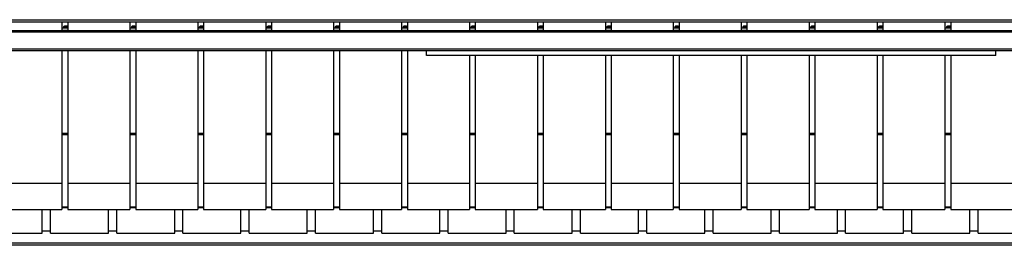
# Model space of a CAD drawing. Extents: x -13.5 to 60.2, y -0.1 to 41.9.
# Tile 10 of 57: x 17.607 to 18.796, y 17.274 to 17.546. Entities that reach past the tile are written whole.
import ezdxf

# ---------------------------------------------------------------- set-up
doc = ezdxf.new("R2010")
doc.units = 0
doc.header["$MEASUREMENT"] = 0
doc.layers.add('PAREDES', color=8, linetype='Continuous')

# ---------------------------------------------------------------- blocks, each defined once
blk = doc.blocks.new('LS-09')
for p, q in [((-158.6199, 53.7732), (-155.6199, 53.7732)), ((-158.6199, 53.7706), (-155.6199, 53.7706)), ((-157.9035, 53.7706), (-157.9035, 53.7602)), ((-157.8965, 53.7706), (-157.8965, 53.7602)), ((-157.8215, 53.7706), (-157.8215, 53.7602)), ((-157.8145, 53.7706), (-157.8145, 53.7602)), ((-157.7395, 53.7706), (-157.7395, 53.7602)), ((-157.7325, 53.7706), (-157.7325, 53.7602)), ((-157.6575, 53.7706), (-157.6575, 53.7602)), ((-157.6505, 53.7706), (-157.6505, 53.7602)), ((-157.5755, 53.7706), (-157.5755, 53.7602)), ((-157.5685, 53.7706), (-157.5685, 53.7602)), ((-157.4935, 53.7706), (-157.4935, 53.7602)), ((-157.4865, 53.7706), (-157.4865, 53.7602)), ((-157.4115, 53.7706), (-157.4115, 53.7602)), ((-157.4045, 53.7706), (-157.4045, 53.7602)), ((-157.3295, 53.7706), (-157.3295, 53.7602)), ((-157.3225, 53.7706), (-157.3225, 53.7602)), ((-157.2475, 53.7706), (-157.2475, 53.7602)), ((-157.2405, 53.7706), (-157.2405, 53.7602)), ((-157.1655, 53.7706), (-157.1655, 53.7602)), ((-157.1585, 53.7706), (-157.1585, 53.7602)), ((-157.0835, 53.7706), (-157.0835, 53.7602)), ((-157.0765, 53.7706), (-157.0765, 53.7602)), ((-157.0015, 53.7706), (-157.0015, 53.7602)), ((-156.9945, 53.7706), (-156.9945, 53.7602)), ((-156.9195, 53.7706), (-156.9195, 53.7602)), ((-156.9125, 53.7706), (-156.9125, 53.7602)), ((-156.8375, 53.7706), (-156.8375, 53.7602)), ((-156.8305, 53.7706), (-156.8305, 53.7602)), ((-158.6699, 53.7602), (-155.5699, 53.7602)), ((-155.5699, 53.7582), (-158.6699, 53.7582)), ((-157.9035, 53.7635), (-157.8965, 53.7635)), ((-157.9035, 53.7608), (-157.8965, 53.7608)), ((-157.8215, 53.7635), (-157.8145, 53.7635)), ((-157.8215, 53.7608), (-157.8145, 53.7608)), ((-157.7395, 53.7635), (-157.7325, 53.7635)), ((-157.7395, 53.7608), (-157.7325, 53.7608)), ((-157.6575, 53.7635), (-157.6505, 53.7635)), ((-157.6575, 53.7608), (-157.6505, 53.7608)), ((-157.5755, 53.7635), (-157.5685, 53.7635)), ((-157.5755, 53.7608), (-157.5685, 53.7608)), ((-157.4935, 53.7635), (-157.4865, 53.7635)), ((-157.4935, 53.7608), (-157.4865, 53.7608)), ((-157.4115, 53.7635), (-157.4045, 53.7635)), ((-157.4115, 53.7608), (-157.4045, 53.7608)), ((-157.3295, 53.7635), (-157.3225, 53.7635)), ((-157.3295, 53.7608), (-157.3225, 53.7608)), ((-157.2475, 53.7635), (-157.2405, 53.7635)), ((-157.2475, 53.7608), (-157.2405, 53.7608)), ((-157.1655, 53.7635), (-157.1585, 53.7635)), ((-157.1655, 53.7608), (-157.1585, 53.7608)), ((-157.0835, 53.7635), (-157.0765, 53.7635)), ((-157.0835, 53.7608), (-157.0765, 53.7608)), ((-157.0015, 53.7635), (-156.9945, 53.7635)), ((-157.0015, 53.7608), (-156.9945, 53.7608)), ((-156.9195, 53.7635), (-156.9125, 53.7635)), ((-156.9195, 53.7608), (-156.9125, 53.7608)), ((-156.8375, 53.7635), (-156.8305, 53.7635)), ((-156.8375, 53.7608), (-156.8305, 53.7608)), ((-158.6699, 53.7382), (-155.5699, 53.7382)), ((-158.6699, 53.7362), (-155.5699, 53.7362)), ((-157.9035, 53.7362), (-157.9035, 53.5757)), ((-157.8965, 53.7362), (-157.8965, 53.5757)), ((-157.8215, 53.7362), (-157.8215, 53.5757)), ((-157.8145, 53.7362), (-157.8145, 53.5757)), ((-157.7395, 53.7362), (-157.7395, 53.5757)), ((-157.7325, 53.7362), (-157.7325, 53.5757)), ((-157.6575, 53.7362), (-157.6575, 53.5757)), ((-157.6505, 53.7362), (-157.6505, 53.5757)), ((-157.5755, 53.7362), (-157.5755, 53.5757)), ((-157.5685, 53.7362), (-157.5685, 53.5757)), ((-157.4935, 53.7362), (-157.4935, 53.5757)), ((-157.4865, 53.7362), (-157.4865, 53.5757)), ((-157.4635, 53.7299), (-157.4635, 53.7362)), ((-156.7762, 53.7299), (-157.4635, 53.7299)), ((-157.4115, 53.7299), (-157.4115, 53.5757)), ((-157.4045, 53.7299), (-157.4045, 53.5757)), ((-157.3295, 53.7299), (-157.3295, 53.5757)), ((-157.3225, 53.7299), (-157.3225, 53.5757)), ((-157.2475, 53.7299), (-157.2475, 53.5757)), ((-157.2405, 53.7299), (-157.2405, 53.5757)), ((-157.1655, 53.7299), (-157.1655, 53.5757)), ((-157.1585, 53.7299), (-157.1585, 53.5757)), ((-157.0835, 53.7299), (-157.0835, 53.5757)), ((-157.0765, 53.7299), (-157.0765, 53.5757)), ((-157.0015, 53.7299), (-157.0015, 53.5757)), ((-156.9945, 53.7299), (-156.9945, 53.5757)), ((-156.9195, 53.7299), (-156.9195, 53.5757)), ((-156.9125, 53.7299), (-156.9125, 53.5757)), ((-156.8375, 53.7299), (-156.8375, 53.5757)), ((-156.8305, 53.7299), (-156.8305, 53.5757)), ((-156.7762, 53.7299), (-156.7762, 53.7362)), ((-157.9035, 53.6363), (-157.8965, 53.6363)), ((-157.9035, 53.6347), (-157.8965, 53.6347)), ((-157.8215, 53.6363), (-157.8145, 53.6363)), ((-157.8215, 53.6347), (-157.8145, 53.6347)), ((-157.7395, 53.6363), (-157.7325, 53.6363)), ((-157.7395, 53.6347), (-157.7325, 53.6347)), ((-157.6575, 53.6363), (-157.6505, 53.6363)), ((-157.6575, 53.6347), (-157.6505, 53.6347)), ((-157.5755, 53.6363), (-157.5685, 53.6363)), ((-157.5755, 53.6347), (-157.5685, 53.6347)), ((-157.4935, 53.6363), (-157.4865, 53.6363)), ((-157.4935, 53.6347), (-157.4865, 53.6347)), ((-157.4115, 53.6363), (-157.4045, 53.6363)), ((-157.4115, 53.6347), (-157.4045, 53.6347)), ((-157.3295, 53.6363), (-157.3225, 53.6363)), ((-157.3295, 53.6347), (-157.3225, 53.6347)), ((-157.2475, 53.6363), (-157.2405, 53.6363)), ((-157.2475, 53.6347), (-157.2405, 53.6347)), ((-157.1655, 53.6363), (-157.1585, 53.6363)), ((-157.1655, 53.6347), (-157.1585, 53.6347)), ((-157.0835, 53.6363), (-157.0765, 53.6363)), ((-157.0835, 53.6347), (-157.0765, 53.6347)), ((-157.0015, 53.6363), (-156.9945, 53.6363)), ((-157.0015, 53.6347), (-156.9945, 53.6347)), ((-156.9195, 53.6363), (-156.9125, 53.6363)), ((-156.9195, 53.6347), (-156.9125, 53.6347)), ((-156.8375, 53.6363), (-156.8305, 53.6363)), ((-156.8375, 53.6347), (-156.8305, 53.6347)), ((-157.9035, 53.5757), (-157.9785, 53.5757)), ((-157.9035, 53.5757), (-157.9035, 53.5445)), ((-157.8215, 53.5757), (-157.8965, 53.5757)), ((-157.8965, 53.5757), (-157.8965, 53.5445)), ((-157.8215, 53.5757), (-157.8215, 53.5445)), ((-157.7395, 53.5757), (-157.8145, 53.5757)), ((-157.8145, 53.5757), (-157.8145, 53.5445)), ((-157.7395, 53.5757), (-157.7395, 53.5445)), ((-157.6575, 53.5757), (-157.7325, 53.5757)), ((-157.7325, 53.5757), (-157.7325, 53.5445)), ((-157.6575, 53.5757), (-157.6575, 53.5445)), ((-157.5755, 53.5757), (-157.6505, 53.5757)), ((-157.6505, 53.5757), (-157.6505, 53.5445)), ((-157.5755, 53.5757), (-157.5755, 53.5445)), ((-157.4935, 53.5757), (-157.5685, 53.5757)), ((-157.5685, 53.5757), (-157.5685, 53.5445)), ((-157.4935, 53.5757), (-157.4935, 53.5445)), ((-157.4115, 53.5757), (-157.4865, 53.5757)), ((-157.4865, 53.5757), (-157.4865, 53.5445)), ((-157.4115, 53.5757), (-157.4115, 53.5445)), ((-157.3295, 53.5757), (-157.4045, 53.5757)), ((-157.4045, 53.5757), (-157.4045, 53.5445)), ((-157.3295, 53.5757), (-157.3295, 53.5445)), ((-157.2475, 53.5757), (-157.3225, 53.5757)), ((-157.3225, 53.5757), (-157.3225, 53.5445)), ((-157.2475, 53.5757), (-157.2475, 53.5445)), ((-157.1655, 53.5757), (-157.2405, 53.5757)), ((-157.2405, 53.5757), (-157.2405, 53.5445)), ((-157.1655, 53.5757), (-157.1655, 53.5445)), ((-157.0835, 53.5757), (-157.1585, 53.5757)), ((-157.1585, 53.5757), (-157.1585, 53.5445)), ((-157.0835, 53.5757), (-157.0835, 53.5445)), ((-157.0015, 53.5757), (-157.0765, 53.5757)), ((-157.0765, 53.5757), (-157.0765, 53.5445)), ((-157.0015, 53.5757), (-157.0015, 53.5445)), ((-156.9195, 53.5757), (-156.9945, 53.5757)), ((-156.9945, 53.5757), (-156.9945, 53.5445)), ((-156.9195, 53.5757), (-156.9195, 53.5445)), ((-156.8375, 53.5757), (-156.9125, 53.5757)), ((-156.9125, 53.5757), (-156.9125, 53.5445)), ((-156.8375, 53.5757), (-156.8375, 53.5445)), ((-156.7555, 53.5757), (-156.8305, 53.5757)), ((-156.8305, 53.5757), (-156.8305, 53.5445)), ((-157.9785, 53.5445), (-157.9035, 53.5445)), ((-157.9274, 53.5158), (-157.9274, 53.5445)), ((-157.9174, 53.5158), (-157.9174, 53.5445)), ((-157.9035, 53.5475), (-157.8965, 53.5475)), ((-157.9035, 53.547), (-157.8965, 53.547)), ((-157.8965, 53.5445), (-157.8215, 53.5445)), ((-157.8474, 53.5158), (-157.8474, 53.5445)), ((-157.8374, 53.5158), (-157.8374, 53.5445)), ((-157.8215, 53.5475), (-157.8145, 53.5475)), ((-157.8215, 53.547), (-157.8145, 53.547)), ((-157.8145, 53.5445), (-157.7395, 53.5445)), ((-157.7674, 53.5158), (-157.7674, 53.5445)), ((-157.7574, 53.5158), (-157.7574, 53.5445)), ((-157.7395, 53.5475), (-157.7325, 53.5475)), ((-157.7395, 53.547), (-157.7325, 53.547)), ((-157.7325, 53.5445), (-157.6575, 53.5445)), ((-157.6874, 53.5158), (-157.6874, 53.5445)), ((-157.6774, 53.5158), (-157.6774, 53.5445)), ((-157.6575, 53.5475), (-157.6505, 53.5475)), ((-157.6575, 53.547), (-157.6505, 53.547)), ((-157.6505, 53.5445), (-157.5755, 53.5445)), ((-157.6074, 53.5158), (-157.6074, 53.5445)), ((-157.5974, 53.5158), (-157.5974, 53.5445)), ((-157.5755, 53.5475), (-157.5685, 53.5475)), ((-157.5755, 53.547), (-157.5685, 53.547)), ((-157.5685, 53.5445), (-157.4935, 53.5445)), ((-157.5274, 53.5158), (-157.5274, 53.5445)), ((-157.5174, 53.5158), (-157.5174, 53.5445)), ((-157.4935, 53.5475), (-157.4865, 53.5475)), ((-157.4935, 53.547), (-157.4865, 53.547)), ((-157.4865, 53.5445), (-157.4115, 53.5445)), ((-157.4474, 53.5158), (-157.4474, 53.5445)), ((-157.4374, 53.5158), (-157.4374, 53.5445)), ((-157.4115, 53.5475), (-157.4045, 53.5475)), ((-157.4115, 53.547), (-157.4045, 53.547)), ((-157.4045, 53.5445), (-157.3295, 53.5445)), ((-157.3674, 53.5158), (-157.3674, 53.5445)), ((-157.3574, 53.5158), (-157.3574, 53.5445)), ((-157.3295, 53.5475), (-157.3225, 53.5475)), ((-157.3295, 53.547), (-157.3225, 53.547)), ((-157.3225, 53.5445), (-157.2475, 53.5445)), ((-157.2874, 53.5158), (-157.2874, 53.5445)), ((-157.2774, 53.5158), (-157.2774, 53.5445)), ((-157.2475, 53.5475), (-157.2405, 53.5475)), ((-157.2475, 53.547), (-157.2405, 53.547)), ((-157.2405, 53.5445), (-157.1655, 53.5445)), ((-157.2074, 53.5158), (-157.2074, 53.5445)), ((-157.1974, 53.5158), (-157.1974, 53.5445)), ((-157.1655, 53.5475), (-157.1585, 53.5475)), ((-157.1655, 53.547), (-157.1585, 53.547)), ((-157.1585, 53.5445), (-157.0835, 53.5445)), ((-157.1274, 53.5158), (-157.1274, 53.5445)), ((-157.1174, 53.5158), (-157.1174, 53.5445)), ((-157.0835, 53.5475), (-157.0765, 53.5475)), ((-157.0835, 53.547), (-157.0765, 53.547)), ((-157.0765, 53.5445), (-157.0015, 53.5445)), ((-157.0474, 53.5158), (-157.0474, 53.5445)), ((-157.0374, 53.5158), (-157.0374, 53.5445)), ((-157.0015, 53.5475), (-156.9945, 53.5475)), ((-157.0015, 53.547), (-156.9945, 53.547)), ((-156.9945, 53.5445), (-156.9195, 53.5445)), ((-156.9674, 53.5158), (-156.9674, 53.5445)), ((-156.9574, 53.5158), (-156.9574, 53.5445)), ((-156.9195, 53.5475), (-156.9125, 53.5475)), ((-156.9195, 53.547), (-156.9125, 53.547)), ((-156.9125, 53.5445), (-156.8375, 53.5445)), ((-156.8874, 53.5158), (-156.8874, 53.5445)), ((-156.8774, 53.5158), (-156.8774, 53.5445)), ((-156.8375, 53.5475), (-156.8305, 53.5475)), ((-156.8375, 53.547), (-156.8305, 53.547)), ((-156.8305, 53.5445), (-156.7555, 53.5445)), ((-156.8074, 53.5158), (-156.8074, 53.5445)), ((-156.7974, 53.5158), (-156.7974, 53.5445)), ((-157.9974, 53.5158), (-157.9274, 53.5158)), ((-157.9274, 53.5187), (-157.9174, 53.5187)), ((-157.9174, 53.5158), (-157.8474, 53.5158)), ((-157.8474, 53.5187), (-157.8374, 53.5187)), ((-157.8374, 53.5158), (-157.7674, 53.5158)), ((-157.7674, 53.5187), (-157.7574, 53.5187)), ((-157.7574, 53.5158), (-157.6874, 53.5158)), ((-157.6874, 53.5187), (-157.6774, 53.5187)), ((-157.6774, 53.5158), (-157.6074, 53.5158)), ((-157.6074, 53.5187), (-157.5974, 53.5187)), ((-157.5974, 53.5158), (-157.5274, 53.5158)), ((-157.5274, 53.5187), (-157.5174, 53.5187)), ((-157.5174, 53.5158), (-157.4474, 53.5158)), ((-157.4474, 53.5187), (-157.4374, 53.5187)), ((-157.4374, 53.5158), (-157.3674, 53.5158)), ((-157.3674, 53.5187), (-157.3574, 53.5187)), ((-157.3574, 53.5158), (-157.2874, 53.5158)), ((-157.2874, 53.5187), (-157.2774, 53.5187)), ((-157.2774, 53.5158), (-157.2074, 53.5158)), ((-157.2074, 53.5187), (-157.1974, 53.5187)), ((-157.1974, 53.5158), (-157.1274, 53.5158)), ((-157.1274, 53.5187), (-157.1174, 53.5187)), ((-157.1174, 53.5158), (-157.0474, 53.5158)), ((-157.0474, 53.5187), (-157.0374, 53.5187)), ((-157.0374, 53.5158), (-156.9674, 53.5158)), ((-156.9674, 53.5187), (-156.9574, 53.5187)), ((-156.9574, 53.5158), (-156.8874, 53.5158)), ((-156.8874, 53.5187), (-156.8774, 53.5187)), ((-156.8774, 53.5158), (-156.8074, 53.5158)), ((-156.8074, 53.5187), (-156.7974, 53.5187)), ((-156.7974, 53.5158), (-156.7274, 53.5158)), ((-155.6199, 53.5038), (-158.6199, 53.5038)), ((-155.6199, 53.5012), (-158.6199, 53.5012))]:
    blk.add_line(p, q)
at = {"flags": 128}
for points in [[(-157.9014, 53.7647), (-157.9012, 53.765), (-157.9008, 53.7654), (-157.9002, 53.7657), (-157.8994, 53.7659), (-157.8986, 53.7659), (-157.8978, 53.7658), (-157.8971, 53.7655), (-157.8966, 53.7652), (-157.8965, 53.765)], [(-157.9008, 53.7641), (-157.901, 53.7641), (-157.9013, 53.7644), (-157.9014, 53.7647)], [(-157.8981, 53.7656), (-157.8973, 53.7654), (-157.8967, 53.7651), (-157.8965, 53.7647), (-157.8966, 53.7643), (-157.8971, 53.764), (-157.8979, 53.7638), (-157.8988, 53.7637), (-157.8997, 53.7637), (-157.9005, 53.7639), (-157.901, 53.7642), (-157.9013, 53.7646), (-157.9011, 53.765), (-157.9006, 53.7653), (-157.8999, 53.7656), (-157.899, 53.7657), (-157.8981, 53.7656)], [(-157.8965, 53.7644), (-157.8967, 53.7642), (-157.897, 53.7641)], [(-157.8194, 53.7647), (-157.8192, 53.765), (-157.8188, 53.7654), (-157.8182, 53.7657), (-157.8174, 53.7659), (-157.8166, 53.7659), (-157.8158, 53.7658), (-157.8151, 53.7655), (-157.8146, 53.7652), (-157.8145, 53.765)], [(-157.8188, 53.7641), (-157.819, 53.7641), (-157.8193, 53.7644), (-157.8194, 53.7647)], [(-157.8161, 53.7656), (-157.8153, 53.7654), (-157.8147, 53.7651), (-157.8145, 53.7647), (-157.8146, 53.7643), (-157.8151, 53.764), (-157.8159, 53.7638), (-157.8168, 53.7637), (-157.8177, 53.7637), (-157.8185, 53.7639), (-157.819, 53.7642), (-157.8193, 53.7646), (-157.8191, 53.765), (-157.8186, 53.7653), (-157.8179, 53.7656), (-157.817, 53.7657), (-157.8161, 53.7656)], [(-157.8145, 53.7644), (-157.8147, 53.7642), (-157.815, 53.7641)], [(-157.7374, 53.7647), (-157.7372, 53.765), (-157.7368, 53.7654), (-157.7362, 53.7657), (-157.7354, 53.7659), (-157.7346, 53.7659), (-157.7338, 53.7658), (-157.7331, 53.7655), (-157.7326, 53.7652), (-157.7325, 53.765)], [(-157.7368, 53.7641), (-157.737, 53.7641), (-157.7373, 53.7644), (-157.7374, 53.7647)], [(-157.7341, 53.7656), (-157.7333, 53.7654), (-157.7327, 53.7651), (-157.7325, 53.7647), (-157.7326, 53.7643), (-157.7331, 53.764), (-157.7339, 53.7638), (-157.7348, 53.7637), (-157.7357, 53.7637), (-157.7365, 53.7639), (-157.737, 53.7642), (-157.7373, 53.7646), (-157.7371, 53.765), (-157.7366, 53.7653), (-157.7359, 53.7656), (-157.735, 53.7657), (-157.7341, 53.7656)], [(-157.7325, 53.7644), (-157.7327, 53.7642), (-157.733, 53.7641)], [(-157.6554, 53.7647), (-157.6552, 53.765), (-157.6548, 53.7654), (-157.6542, 53.7657), (-157.6534, 53.7659), (-157.6526, 53.7659), (-157.6518, 53.7658), (-157.6511, 53.7655), (-157.6506, 53.7652), (-157.6505, 53.765)], [(-157.6548, 53.7641), (-157.655, 53.7641), (-157.6553, 53.7644), (-157.6554, 53.7647)], [(-157.6521, 53.7656), (-157.6513, 53.7654), (-157.6507, 53.7651), (-157.6505, 53.7647), (-157.6506, 53.7643), (-157.6511, 53.764), (-157.6519, 53.7638), (-157.6528, 53.7637), (-157.6537, 53.7637), (-157.6545, 53.7639), (-157.655, 53.7642), (-157.6553, 53.7646), (-157.6551, 53.765), (-157.6546, 53.7653), (-157.6539, 53.7656), (-157.653, 53.7657), (-157.6521, 53.7656)], [(-157.6505, 53.7644), (-157.6507, 53.7642), (-157.651, 53.7641)], [(-157.5734, 53.7647), (-157.5732, 53.765), (-157.5728, 53.7654), (-157.5722, 53.7657), (-157.5714, 53.7659), (-157.5706, 53.7659), (-157.5698, 53.7658), (-157.5691, 53.7655), (-157.5686, 53.7652), (-157.5685, 53.765)], [(-157.5728, 53.7641), (-157.573, 53.7641), (-157.5733, 53.7644), (-157.5734, 53.7647)], [(-157.5701, 53.7656), (-157.5693, 53.7654), (-157.5687, 53.7651), (-157.5685, 53.7647), (-157.5686, 53.7643), (-157.5691, 53.764), (-157.5699, 53.7638), (-157.5708, 53.7637), (-157.5717, 53.7637), (-157.5725, 53.7639), (-157.573, 53.7642), (-157.5733, 53.7646), (-157.5731, 53.765), (-157.5726, 53.7653), (-157.5719, 53.7656), (-157.571, 53.7657), (-157.5701, 53.7656)], [(-157.5685, 53.7644), (-157.5687, 53.7642), (-157.569, 53.7641)], [(-157.4914, 53.7647), (-157.4912, 53.765), (-157.4908, 53.7654), (-157.4902, 53.7657), (-157.4894, 53.7659), (-157.4886, 53.7659), (-157.4878, 53.7658), (-157.4871, 53.7655), (-157.4866, 53.7652), (-157.4865, 53.765)], [(-157.4908, 53.7641), (-157.491, 53.7641), (-157.4913, 53.7644), (-157.4914, 53.7647)], [(-157.4881, 53.7656), (-157.4873, 53.7654), (-157.4867, 53.7651), (-157.4865, 53.7647), (-157.4866, 53.7643), (-157.4871, 53.764), (-157.4879, 53.7638), (-157.4888, 53.7637), (-157.4897, 53.7637), (-157.4905, 53.7639), (-157.491, 53.7642), (-157.4913, 53.7646), (-157.4911, 53.765), (-157.4906, 53.7653), (-157.4899, 53.7656), (-157.489, 53.7657), (-157.4881, 53.7656)], [(-157.4865, 53.7644), (-157.4867, 53.7642), (-157.487, 53.7641)], [(-157.4094, 53.7647), (-157.4092, 53.765), (-157.4088, 53.7654), (-157.4082, 53.7657), (-157.4074, 53.7659), (-157.4066, 53.7659), (-157.4058, 53.7658), (-157.4051, 53.7655), (-157.4046, 53.7652), (-157.4045, 53.765)], [(-157.4088, 53.7641), (-157.409, 53.7641), (-157.4093, 53.7644), (-157.4094, 53.7647)], [(-157.4061, 53.7656), (-157.4053, 53.7654), (-157.4047, 53.7651), (-157.4045, 53.7647), (-157.4046, 53.7643), (-157.4051, 53.764), (-157.4059, 53.7638), (-157.4068, 53.7637), (-157.4077, 53.7637), (-157.4085, 53.7639), (-157.409, 53.7642), (-157.4093, 53.7646), (-157.4091, 53.765), (-157.4086, 53.7653), (-157.4079, 53.7656), (-157.407, 53.7657), (-157.4061, 53.7656)], [(-157.4045, 53.7644), (-157.4047, 53.7642), (-157.405, 53.7641)], [(-157.3274, 53.7647), (-157.3272, 53.765), (-157.3268, 53.7654), (-157.3262, 53.7657), (-157.3254, 53.7659), (-157.3246, 53.7659), (-157.3238, 53.7658), (-157.3231, 53.7655), (-157.3226, 53.7652), (-157.3225, 53.765)], [(-157.3268, 53.7641), (-157.327, 53.7641), (-157.3273, 53.7644), (-157.3274, 53.7647)], [(-157.3241, 53.7656), (-157.3233, 53.7654), (-157.3227, 53.7651), (-157.3225, 53.7647), (-157.3226, 53.7643), (-157.3231, 53.764), (-157.3239, 53.7638), (-157.3248, 53.7637), (-157.3257, 53.7637), (-157.3265, 53.7639), (-157.327, 53.7642), (-157.3273, 53.7646), (-157.3271, 53.765), (-157.3266, 53.7653), (-157.3259, 53.7656), (-157.325, 53.7657), (-157.3241, 53.7656)], [(-157.3225, 53.7644), (-157.3227, 53.7642), (-157.323, 53.7641)], [(-157.2454, 53.7647), (-157.2452, 53.765), (-157.2448, 53.7654), (-157.2442, 53.7657), (-157.2434, 53.7659), (-157.2426, 53.7659), (-157.2418, 53.7658), (-157.2411, 53.7655), (-157.2406, 53.7652), (-157.2405, 53.765)], [(-157.2448, 53.7641), (-157.245, 53.7641), (-157.2453, 53.7644), (-157.2454, 53.7647)], [(-157.2421, 53.7656), (-157.2413, 53.7654), (-157.2407, 53.7651), (-157.2405, 53.7647), (-157.2406, 53.7643), (-157.2411, 53.764), (-157.2419, 53.7638), (-157.2428, 53.7637), (-157.2437, 53.7637), (-157.2445, 53.7639), (-157.245, 53.7642), (-157.2453, 53.7646), (-157.2451, 53.765), (-157.2446, 53.7653), (-157.2439, 53.7656), (-157.243, 53.7657), (-157.2421, 53.7656)], [(-157.2405, 53.7644), (-157.2407, 53.7642), (-157.241, 53.7641)], [(-157.1634, 53.7647), (-157.1632, 53.765), (-157.1628, 53.7654), (-157.1622, 53.7657), (-157.1614, 53.7659), (-157.1606, 53.7659), (-157.1598, 53.7658), (-157.1591, 53.7655), (-157.1586, 53.7652), (-157.1585, 53.765)], [(-157.1628, 53.7641), (-157.163, 53.7641), (-157.1633, 53.7644), (-157.1634, 53.7647)], [(-157.1601, 53.7656), (-157.1593, 53.7654), (-157.1587, 53.7651), (-157.1585, 53.7647), (-157.1586, 53.7643), (-157.1591, 53.764), (-157.1599, 53.7638), (-157.1608, 53.7637), (-157.1617, 53.7637), (-157.1625, 53.7639), (-157.163, 53.7642), (-157.1633, 53.7646), (-157.1631, 53.765), (-157.1626, 53.7653), (-157.1619, 53.7656), (-157.161, 53.7657), (-157.1601, 53.7656)], [(-157.1585, 53.7644), (-157.1587, 53.7642), (-157.159, 53.7641)], [(-157.0814, 53.7647), (-157.0812, 53.765), (-157.0808, 53.7654), (-157.0802, 53.7657), (-157.0794, 53.7659), (-157.0786, 53.7659), (-157.0778, 53.7658), (-157.0771, 53.7655), (-157.0766, 53.7652), (-157.0765, 53.765)], [(-157.0808, 53.7641), (-157.081, 53.7641), (-157.0813, 53.7644), (-157.0814, 53.7647)], [(-157.0781, 53.7656), (-157.0773, 53.7654), (-157.0767, 53.7651), (-157.0765, 53.7647), (-157.0766, 53.7643), (-157.0771, 53.764), (-157.0779, 53.7638), (-157.0788, 53.7637), (-157.0797, 53.7637), (-157.0805, 53.7639), (-157.081, 53.7642), (-157.0813, 53.7646), (-157.0811, 53.765), (-157.0806, 53.7653), (-157.0799, 53.7656), (-157.079, 53.7657), (-157.0781, 53.7656)], [(-157.0765, 53.7644), (-157.0767, 53.7642), (-157.077, 53.7641)], [(-156.9994, 53.7647), (-156.9992, 53.765), (-156.9988, 53.7654), (-156.9982, 53.7657), (-156.9974, 53.7659), (-156.9966, 53.7659), (-156.9958, 53.7658), (-156.9951, 53.7655), (-156.9946, 53.7652), (-156.9945, 53.765)], [(-156.9988, 53.7641), (-156.999, 53.7641), (-156.9993, 53.7644), (-156.9994, 53.7647)], [(-156.9961, 53.7656), (-156.9953, 53.7654), (-156.9947, 53.7651), (-156.9945, 53.7647), (-156.9946, 53.7643), (-156.9951, 53.764), (-156.9959, 53.7638), (-156.9968, 53.7637), (-156.9977, 53.7637), (-156.9985, 53.7639), (-156.999, 53.7642), (-156.9993, 53.7646), (-156.9991, 53.765), (-156.9986, 53.7653), (-156.9979, 53.7656), (-156.997, 53.7657), (-156.9961, 53.7656)], [(-156.9945, 53.7644), (-156.9947, 53.7642), (-156.995, 53.7641)], [(-156.9174, 53.7647), (-156.9172, 53.765), (-156.9168, 53.7654), (-156.9162, 53.7657), (-156.9154, 53.7659), (-156.9146, 53.7659), (-156.9138, 53.7658), (-156.9131, 53.7655), (-156.9126, 53.7652), (-156.9125, 53.765)], [(-156.9168, 53.7641), (-156.917, 53.7641), (-156.9173, 53.7644), (-156.9174, 53.7647)], [(-156.9141, 53.7656), (-156.9133, 53.7654), (-156.9127, 53.7651), (-156.9125, 53.7647), (-156.9126, 53.7643), (-156.9131, 53.764), (-156.9139, 53.7638), (-156.9148, 53.7637), (-156.9157, 53.7637), (-156.9165, 53.7639), (-156.917, 53.7642), (-156.9173, 53.7646), (-156.9171, 53.765), (-156.9166, 53.7653), (-156.9159, 53.7656), (-156.915, 53.7657), (-156.9141, 53.7656)], [(-156.9125, 53.7644), (-156.9127, 53.7642), (-156.913, 53.7641)], [(-156.8354, 53.7647), (-156.8352, 53.765), (-156.8348, 53.7654), (-156.8342, 53.7657), (-156.8334, 53.7659), (-156.8326, 53.7659), (-156.8318, 53.7658), (-156.8311, 53.7655), (-156.8306, 53.7652), (-156.8305, 53.765)], [(-156.8348, 53.7641), (-156.835, 53.7641), (-156.8353, 53.7644), (-156.8354, 53.7647)], [(-156.8321, 53.7656), (-156.8313, 53.7654), (-156.8307, 53.7651), (-156.8305, 53.7647), (-156.8306, 53.7643), (-156.8311, 53.764), (-156.8319, 53.7638), (-156.8328, 53.7637), (-156.8337, 53.7637), (-156.8345, 53.7639), (-156.835, 53.7642), (-156.8353, 53.7646), (-156.8351, 53.765), (-156.8346, 53.7653), (-156.8339, 53.7656), (-156.833, 53.7657), (-156.8321, 53.7656)], [(-156.8305, 53.7644), (-156.8307, 53.7642), (-156.831, 53.7641)]]:
    blk.add_lwpolyline(points, dxfattribs=at)

msp = doc.modelspace()

# ---------------------------------------------------------------- block references
at = {"layer": 'PAREDES', "lineweight": -3}
msp.add_blockref('LS-09', (175.562, -36.2276), dxfattribs=at)

doc.saveas('drawing.dxf')
